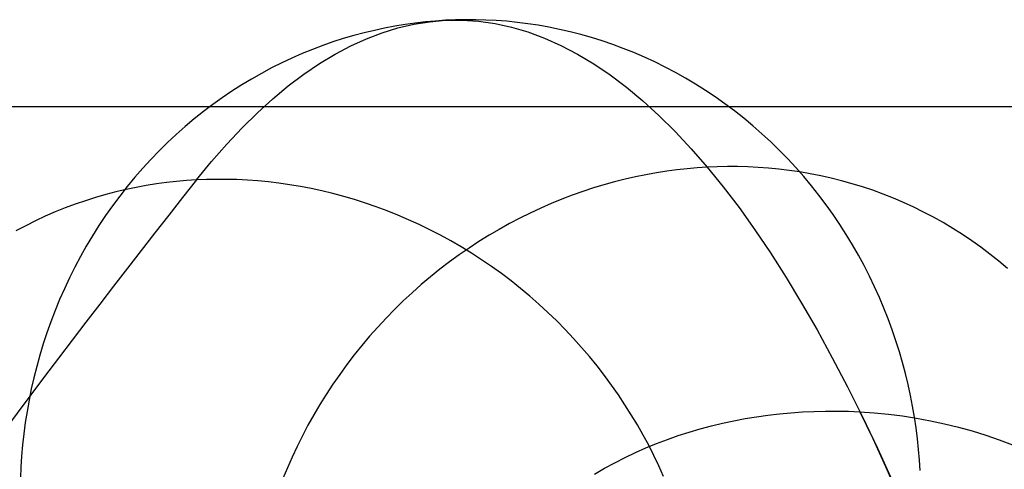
# Model space of a CAD drawing. Extents: x -37 to 483, y -973 to -253.
# Tile 195 of 197: x 376 to 404, y -266 to -253. Entities that reach past the tile are written whole.
import ezdxf

# ---------------------------------------------------------------- set-up
doc = ezdxf.new("R2010")
doc.units = 0
doc.layers.add('PREDEFINITO', color=7, linetype='CONTINUOUS')

msp = doc.modelspace()

# ---------------------------------------------------------------- linework, layer by layer
at = {"layer": 'PREDEFINITO'}
for p, q in [((386.943, -253.616, 197.136), (386.658, -253.67, 197.068)), ((387.228, -253.569, 197.204), (386.943, -253.616, 197.136)), ((387.029, -253.664, 202.186), (387.469, -253.561, 200.615)), ((387.511, -253.53, 197.27), (387.228, -253.569, 197.204)), ((387.469, -253.561, 200.615), (387.909, -253.491, 199.041)), ((387.793, -253.497, 197.336), (387.511, -253.53, 197.27)), ((388.073, -253.472, 197.401), (387.793, -253.497, 197.336)), ((387.909, -253.491, 199.041), (388.35, -253.453, 197.465)), ((388.35, -253.453, 197.465), (388.073, -253.472, 197.401)), ((388.629, -253.441, 197.529), (388.35, -253.453, 197.465)), ((388.35, -253.453, 197.465), (388.81, -253.448, 195.821)), ((388.909, -253.435, 197.594), (388.629, -253.441, 197.529)), ((388.81, -253.448, 195.821), (389.271, -253.478, 194.175)), ((389.193, -253.436, 197.658), (388.909, -253.435, 197.594)), ((389.478, -253.444, 197.723), (389.193, -253.436, 197.658)), ((389.271, -253.478, 194.175), (389.731, -253.543, 192.529)), ((389.766, -253.459, 197.787), (389.478, -253.444, 197.723)), ((389.731, -253.543, 192.529), (390.191, -253.643, 190.882)), ((390.056, -253.481, 197.852), (389.766, -253.459, 197.787)), ((390.348, -253.51, 197.917), (390.056, -253.481, 197.852)), ((390.191, -253.643, 190.882), (390.65, -253.778, 189.235)), ((390.641, -253.547, 197.982), (390.348, -253.51, 197.917)), ((390.935, -253.592, 198.046), (390.641, -253.547, 197.982)), ((391.23, -253.644, 198.11), (390.935, -253.592, 198.046)), ((391.527, -253.704, 198.174), (391.23, -253.644, 198.11)), ((385.795, -253.878, 196.86), (385.507, -253.963, 196.79)), ((386.083, -253.801, 196.93), (385.795, -253.878, 196.86)), ((386.371, -253.732, 196.999), (386.083, -253.801, 196.93)), ((386.151, -253.966, 205.318), (386.589, -253.799, 203.754)), ((386.658, -253.67, 197.068), (386.371, -253.732, 196.999)), ((386.589, -253.799, 203.754), (387.029, -253.664, 202.186)), ((390.65, -253.778, 189.235), (391.11, -253.948, 187.59)), ((391.823, -253.772, 198.238), (391.527, -253.704, 198.174)), ((392.12, -253.848, 198.301), (391.823, -253.772, 198.238)), ((392.417, -253.932, 198.364), (392.12, -253.848, 198.301)), ((384.932, -254.157, 196.648), (384.644, -254.265, 196.577)), ((385.219, -254.056, 196.72), (384.932, -254.157, 196.648)), ((385.507, -253.963, 196.79), (385.219, -254.056, 196.72)), ((385.276, -254.396, 208.434), (385.713, -254.165, 206.879)), ((385.713, -254.165, 206.879), (386.151, -253.966, 205.318)), ((391.11, -253.948, 187.59), (391.568, -254.153, 185.946)), ((391.568, -254.153, 185.946), (392.026, -254.392, 184.303)), ((392.713, -254.025, 198.427), (392.417, -253.932, 198.364)), ((393.009, -254.126, 198.488), (392.713, -254.025, 198.427)), ((393.304, -254.235, 198.55), (393.009, -254.126, 198.488)), ((384.358, -254.382, 196.506), (384.073, -254.507, 196.434)), ((384.644, -254.265, 196.577), (384.358, -254.382, 196.506)), ((384.841, -254.659, 209.985), (385.276, -254.396, 208.434)), ((392.026, -254.392, 184.303), (392.483, -254.666, 182.663)), ((393.598, -254.352, 198.61), (393.304, -254.235, 198.55)), ((393.89, -254.478, 198.669), (393.598, -254.352, 198.61)), ((383.79, -254.64, 196.362), (383.508, -254.781, 196.29)), ((384.073, -254.507, 196.434), (383.79, -254.64, 196.362)), ((384.407, -254.954, 211.53), (384.841, -254.659, 209.985)), ((392.483, -254.666, 182.663), (392.939, -254.974, 181.027)), ((394.18, -254.612, 198.728), (393.89, -254.478, 198.669)), ((394.468, -254.754, 198.786), (394.18, -254.612, 198.728)), ((383.228, -254.931, 196.218), (382.951, -255.088, 196.146)), ((383.508, -254.781, 196.29), (383.228, -254.931, 196.218)), ((383.974, -255.28, 213.069), (384.407, -254.954, 211.53)), ((392.939, -254.974, 181.027), (393.393, -255.317, 179.393)), ((394.754, -254.904, 198.843), (394.468, -254.754, 198.786)), ((395.037, -255.063, 198.898), (394.754, -254.904, 198.843)), ((382.677, -255.254, 196.075), (382.405, -255.427, 196.003)), ((382.951, -255.088, 196.146), (382.677, -255.254, 196.075)), ((383.543, -255.638, 214.602), (383.974, -255.28, 213.069)), ((395.317, -255.23, 198.953), (395.037, -255.063, 198.898)), ((395.593, -255.404, 199.006), (395.317, -255.23, 198.953)), ((382.405, -255.427, 196.003), (382.137, -255.609, 195.932)), ((393.393, -255.317, 179.393), (393.847, -255.694, 177.764)), ((395.866, -255.587, 199.058), (395.593, -255.404, 199.006)), ((381.872, -255.798, 195.861), (381.612, -255.994, 195.791)), ((382.137, -255.609, 195.932), (381.872, -255.798, 195.861)), ((383.114, -256.028, 216.127), (383.543, -255.638, 214.602)), ((393.847, -255.694, 177.764), (394.298, -256.106, 176.139)), ((396.135, -255.777, 199.109), (395.866, -255.587, 199.058)), ((396.4, -255.975, 199.158), (396.135, -255.777, 199.109)), ((405.929, -255.862, 145.138), (39.528, -255.862, 145.138)), ((381.612, -255.994, 195.791), (381.355, -256.199, 195.721)), ((382.687, -256.449, 217.646), (383.114, -256.028, 216.127)), ((394.298, -256.106, 176.139), (394.748, -256.551, 174.52)), ((396.66, -256.18, 199.206), (396.4, -255.975, 199.158)), ((381.355, -256.199, 195.721), (381.103, -256.411, 195.652)), ((396.915, -256.392, 199.252), (396.66, -256.18, 199.206)), ((380.856, -256.63, 195.584), (380.613, -256.856, 195.516)), ((381.103, -256.411, 195.652), (380.856, -256.63, 195.584)), ((382.261, -256.902, 219.156), (382.687, -256.449, 217.646)), ((394.748, -256.551, 174.52), (395.197, -257.031, 172.907)), ((397.165, -256.612, 199.297), (396.915, -256.392, 199.252)), ((397.41, -256.838, 199.34), (397.165, -256.612, 199.297)), ((380.613, -256.856, 195.516), (380.376, -257.089, 195.45)), ((381.838, -257.386, 220.658), (382.261, -256.902, 219.156)), ((397.649, -257.071, 199.381), (397.41, -256.838, 199.34)), ((380.376, -257.089, 195.45), (380.145, -257.328, 195.384)), ((395.197, -257.031, 172.907), (395.643, -257.545, 171.299)), ((397.883, -257.31, 199.421), (397.649, -257.071, 199.381)), ((380.145, -257.328, 195.384), (379.919, -257.574, 195.319)), ((381.417, -257.901, 222.151), (381.838, -257.386, 220.658)), ((398.11, -257.556, 199.46), (397.883, -257.31, 199.421)), ((379.919, -257.574, 195.319), (379.7, -257.827, 195.255)), ((393.936, -257.754, 170.953), (393.645, -257.813, 170.899)), ((394.225, -257.702, 171.008), (393.936, -257.754, 170.953)), ((394.513, -257.657, 171.064), (394.225, -257.702, 171.008)), ((394.799, -257.619, 171.122), (394.513, -257.657, 171.064)), ((395.083, -257.587, 171.18), (394.799, -257.619, 171.122)), ((395.364, -257.563, 171.239), (395.083, -257.587, 171.18)), ((395.643, -257.545, 171.299), (395.364, -257.563, 171.239)), ((395.922, -257.533, 171.361), (395.643, -257.545, 171.299)), ((395.643, -257.545, 171.299), (396.087, -258.092, 169.699)), ((396.203, -257.527, 171.424), (395.922, -257.533, 171.361)), ((396.486, -257.528, 171.489), (396.203, -257.527, 171.424)), ((396.771, -257.535, 171.556), (396.486, -257.528, 171.489)), ((397.058, -257.55, 171.625), (396.771, -257.535, 171.556)), ((397.346, -257.571, 171.695), (397.058, -257.55, 171.625)), ((397.636, -257.599, 171.768), (397.346, -257.571, 171.695)), ((397.926, -257.634, 171.842), (397.636, -257.599, 171.768)), ((398.217, -257.677, 171.918), (397.926, -257.634, 171.842)), ((398.331, -257.807, 199.496), (398.11, -257.556, 199.46)), ((398.509, -257.727, 171.996), (398.217, -257.677, 171.918)), ((398.801, -257.785, 172.075), (398.509, -257.727, 171.996)), ((379.7, -257.827, 195.255), (379.487, -258.085, 195.192)), ((380.302, -258.013, 221.864), (380.02, -258.058, 221.786)), ((380.583, -257.975, 221.939), (380.302, -258.013, 221.864)), ((380.862, -257.944, 222.012), (380.583, -257.975, 221.939)), ((381.14, -257.919, 222.083), (380.862, -257.944, 222.012)), ((381.417, -257.901, 222.151), (381.14, -257.919, 222.083)), ((381.695, -257.889, 222.218), (381.417, -257.901, 222.151)), ((381.975, -257.884, 222.283), (381.695, -257.889, 222.218)), ((382.259, -257.885, 222.347), (381.975, -257.884, 222.283)), ((382.545, -257.892, 222.409), (382.259, -257.885, 222.347)), ((382.834, -257.906, 222.47), (382.545, -257.892, 222.409)), ((383.125, -257.927, 222.529), (382.834, -257.906, 222.47)), ((383.419, -257.955, 222.586), (383.125, -257.927, 222.529)), ((383.715, -257.991, 222.642), (383.419, -257.955, 222.586)), ((384.012, -258.033, 222.696), (383.715, -257.991, 222.642)), ((384.311, -258.083, 222.748), (384.012, -258.033, 222.696)), ((392.766, -258.036, 170.745), (392.472, -258.125, 170.697)), ((393.06, -257.954, 170.795), (392.766, -258.036, 170.745)), ((393.353, -257.88, 170.846), (393.06, -257.954, 170.795)), ((393.645, -257.813, 170.899), (393.353, -257.88, 170.846)), ((398.545, -258.064, 199.531), (398.331, -257.807, 199.496)), ((399.092, -257.85, 172.156), (398.801, -257.785, 172.075)), ((399.384, -257.924, 172.239), (399.092, -257.85, 172.156)), ((399.675, -258.005, 172.323), (399.384, -257.924, 172.239)), ((399.965, -258.093, 172.408), (399.675, -258.005, 172.323)), ((378.889, -258.309, 221.451), (378.606, -258.391, 221.362)), ((379.172, -258.235, 221.538), (378.889, -258.309, 221.451)), ((379.455, -258.169, 221.623), (379.172, -258.235, 221.538)), ((379.487, -258.085, 195.192), (379.28, -258.349, 195.13)), ((379.738, -258.11, 221.706), (379.455, -258.169, 221.623)), ((380.02, -258.058, 221.786), (379.738, -258.11, 221.706)), ((384.611, -258.141, 222.797), (384.311, -258.083, 222.748)), ((384.912, -258.206, 222.845), (384.611, -258.141, 222.797)), ((385.214, -258.279, 222.89), (384.912, -258.206, 222.845)), ((385.517, -258.359, 222.933), (385.214, -258.279, 222.89)), ((392.177, -258.222, 170.65), (391.883, -258.326, 170.605)), ((392.472, -258.125, 170.697), (392.177, -258.222, 170.65)), ((396.087, -258.092, 169.699), (396.529, -258.673, 168.105)), ((398.753, -258.326, 199.563), (398.545, -258.064, 199.531)), ((400.253, -258.19, 172.495), (399.965, -258.093, 172.408)), ((400.541, -258.295, 172.584), (400.253, -258.19, 172.495)), ((400.826, -258.408, 172.674), (400.541, -258.295, 172.584)), ((378.043, -258.576, 221.176), (377.763, -258.68, 221.079)), ((378.324, -258.48, 221.27), (378.043, -258.576, 221.176)), ((378.606, -258.391, 221.362), (378.324, -258.48, 221.27)), ((379.28, -258.349, 195.13), (379.08, -258.618, 195.07)), ((385.819, -258.448, 222.973), (385.517, -258.359, 222.933)), ((386.122, -258.544, 223.011), (385.819, -258.448, 222.973)), ((386.424, -258.649, 223.046), (386.122, -258.544, 223.011)), ((391.295, -258.559, 170.521), (391.003, -258.687, 170.481)), ((391.589, -258.439, 170.562), (391.295, -258.559, 170.521)), ((391.883, -258.326, 170.605), (391.589, -258.439, 170.562)), ((398.954, -258.593, 199.594), (398.753, -258.326, 199.563)), ((401.11, -258.528, 172.765), (400.826, -258.408, 172.674)), ((401.391, -258.657, 172.857), (401.11, -258.528, 172.765)), ((377.484, -258.792, 220.981), (377.207, -258.912, 220.881)), ((377.763, -258.68, 221.079), (377.484, -258.792, 220.981)), ((379.08, -258.618, 195.07), (378.886, -258.892, 195.011)), ((386.725, -258.761, 223.079), (386.424, -258.649, 223.046)), ((387.026, -258.881, 223.109), (386.725, -258.761, 223.079)), ((390.712, -258.823, 170.444), (390.422, -258.967, 170.408)), ((391.003, -258.687, 170.481), (390.712, -258.823, 170.444)), ((396.529, -258.673, 168.105), (396.969, -259.288, 166.52)), ((399.148, -258.865, 199.623), (398.954, -258.593, 199.594)), ((401.669, -258.794, 172.95), (401.391, -258.657, 172.857)), ((401.944, -258.938, 173.044), (401.669, -258.794, 172.95)), ((376.932, -259.04, 220.778), (376.66, -259.175, 220.674)), ((377.207, -258.912, 220.881), (376.932, -259.04, 220.778)), ((378.886, -258.892, 195.011), (378.7, -259.172, 194.953)), ((387.325, -259.01, 223.136), (387.026, -258.881, 223.109)), ((387.623, -259.146, 223.16), (387.325, -259.01, 223.136)), ((390.134, -259.118, 170.375), (389.848, -259.277, 170.343)), ((390.422, -258.967, 170.408), (390.134, -259.118, 170.375)), ((399.335, -259.142, 199.651), (399.148, -258.865, 199.623)), ((402.216, -259.091, 173.139), (401.944, -258.938, 173.044)), ((402.484, -259.251, 173.235), (402.216, -259.091, 173.139)), ((376.66, -259.175, 220.674), (376.39, -259.318, 220.568)), ((378.7, -259.172, 194.953), (378.521, -259.455, 194.896)), ((387.918, -259.29, 223.181), (387.623, -259.146, 223.16)), ((388.212, -259.442, 223.199), (387.918, -259.29, 223.181)), ((389.848, -259.277, 170.343), (389.565, -259.444, 170.314)), ((396.969, -259.288, 166.52), (397.406, -259.936, 164.943)), ((399.515, -259.422, 199.676), (399.335, -259.142, 199.651)), ((402.749, -259.419, 173.332), (402.484, -259.251, 173.235)), ((378.521, -259.455, 194.896), (378.349, -259.743, 194.841)), ((388.503, -259.601, 223.215), (388.212, -259.442, 223.199)), ((388.791, -259.769, 223.227), (388.503, -259.601, 223.215)), ((389.284, -259.618, 170.288), (389.007, -259.8, 170.263)), ((389.565, -259.444, 170.314), (389.284, -259.618, 170.288)), ((399.687, -259.706, 199.699), (399.515, -259.422, 199.676)), ((403.009, -259.594, 173.43), (402.749, -259.419, 173.332)), ((403.265, -259.777, 173.528), (403.009, -259.594, 173.43)), ((378.349, -259.743, 194.841), (378.185, -260.035, 194.788)), ((389.007, -259.8, 170.263), (388.732, -259.99, 170.241)), ((389.076, -259.943, 223.236), (388.791, -259.769, 223.227)), ((389.357, -260.126, 223.242), (389.076, -259.943, 223.236)), ((397.406, -259.936, 164.943), (397.84, -260.617, 163.375)), ((399.852, -259.994, 199.721), (399.687, -259.706, 199.699)), ((403.516, -259.967, 173.626), (403.265, -259.777, 173.528)), ((378.185, -260.035, 194.788), (378.028, -260.331, 194.736)), ((388.462, -260.186, 170.221), (388.195, -260.39, 170.204)), ((388.732, -259.99, 170.241), (388.462, -260.186, 170.221)), ((389.635, -260.315, 223.245), (389.357, -260.126, 223.242)), ((400.009, -260.285, 199.741), (399.852, -259.994, 199.721)), ((403.761, -260.164, 173.725), (403.516, -259.967, 173.626)), ((404.002, -260.368, 173.824), (403.761, -260.164, 173.725)), ((378.028, -260.331, 194.736), (377.879, -260.629, 194.685)), ((388.195, -260.39, 170.204), (387.933, -260.6, 170.189)), ((389.908, -260.512, 223.245), (389.635, -260.315, 223.245)), ((400.159, -260.578, 199.759), (400.009, -260.285, 199.741)), ((377.879, -260.629, 194.685), (377.738, -260.931, 194.636)), ((387.933, -260.6, 170.189), (387.676, -260.818, 170.177)), ((390.177, -260.715, 223.241), (389.908, -260.512, 223.245)), ((390.442, -260.925, 223.235), (390.177, -260.715, 223.241)), ((397.84, -260.617, 163.375), (398.271, -261.33, 161.816)), ((400.301, -260.875, 199.775), (400.159, -260.578, 199.759)), ((377.738, -260.931, 194.636), (377.604, -261.235, 194.589)), ((387.423, -261.042, 170.167), (387.175, -261.272, 170.16)), ((387.676, -260.818, 170.177), (387.423, -261.042, 170.167)), ((390.702, -261.142, 223.225), (390.442, -260.925, 223.235)), ((400.435, -261.173, 199.789), (400.301, -260.875, 199.775)), ((377.604, -261.235, 194.589), (377.478, -261.542, 194.544)), ((387.175, -261.272, 170.16), (386.932, -261.509, 170.156)), ((390.956, -261.365, 223.212), (390.702, -261.142, 223.225)), ((400.562, -261.473, 199.801), (400.435, -261.173, 199.789)), ((377.478, -261.542, 194.544), (377.36, -261.851, 194.5)), ((386.932, -261.509, 170.156), (386.696, -261.752, 170.154)), ((391.205, -261.594, 223.196), (390.956, -261.365, 223.212)), ((391.449, -261.829, 223.176), (391.205, -261.594, 223.196)), ((398.271, -261.33, 161.816), (398.7, -262.076, 160.267)), ((400.681, -261.775, 199.811), (400.562, -261.473, 199.801)), ((377.36, -261.851, 194.5), (377.25, -262.161, 194.457)), ((386.696, -261.752, 170.154), (386.465, -262, 170.154)), ((391.686, -262.07, 223.154), (391.449, -261.829, 223.176)), ((400.793, -262.078, 199.82), (400.681, -261.775, 199.811)), ((386.465, -262, 170.154), (386.24, -262.254, 170.157)), ((391.918, -262.316, 223.128), (391.686, -262.07, 223.154)), ((398.7, -262.076, 160.267), (399.125, -262.853, 158.728)), ((400.896, -262.382, 199.827), (400.793, -262.078, 199.82)), ((377.25, -262.161, 194.457), (377.148, -262.472, 194.417)), ((386.24, -262.254, 170.157), (386.021, -262.513, 170.163)), ((392.143, -262.567, 223.1), (391.918, -262.316, 223.128)), ((400.992, -262.686, 199.832), (400.896, -262.382, 199.827)), ((377.148, -262.472, 194.417), (377.054, -262.785, 194.378)), ((386.021, -262.513, 170.163), (385.809, -262.776, 170.171)), ((392.361, -262.823, 223.068), (392.143, -262.567, 223.1)), ((401.081, -262.991, 199.835), (400.992, -262.686, 199.832)), ((377.054, -262.785, 194.378), (376.967, -263.098, 194.341)), ((385.809, -262.776, 170.171), (385.604, -263.045, 170.182)), ((392.573, -263.084, 223.034), (392.361, -262.823, 223.068)), ((399.125, -262.853, 158.728), (399.547, -263.663, 157.201)), ((376.967, -263.098, 194.341), (376.888, -263.412, 194.306)), ((385.604, -263.045, 170.182), (385.405, -263.318, 170.195)), ((392.778, -263.348, 222.997), (392.573, -263.084, 223.034)), ((401.162, -263.296, 199.836), (401.081, -262.991, 199.835)), ((376.888, -263.412, 194.306), (376.817, -263.725, 194.272)), ((385.405, -263.318, 170.195), (385.214, -263.595, 170.211)), ((392.976, -263.617, 222.956), (392.778, -263.348, 222.997)), ((401.236, -263.601, 199.836), (401.162, -263.296, 199.836)), ((376.817, -263.725, 194.272), (376.754, -264.039, 194.24)), ((385.214, -263.595, 170.211), (385.03, -263.875, 170.229)), ((393.167, -263.889, 222.914), (392.976, -263.617, 222.956)), ((399.547, -263.663, 157.201), (399.966, -264.504, 155.684)), ((401.302, -263.905, 199.835), (401.236, -263.601, 199.836)), ((376.754, -264.039, 194.24), (376.698, -264.352, 194.21)), ((385.03, -263.875, 170.229), (384.853, -264.16, 170.249)), ((393.351, -264.165, 222.868), (393.167, -263.889, 222.914)), ((401.361, -264.208, 199.831), (401.302, -263.905, 199.835)), ((384.853, -264.16, 170.249), (384.683, -264.447, 170.272)), ((393.527, -264.443, 222.82), (393.351, -264.165, 222.868)), ((398.612, -264.349, 155.934), (398.933, -264.341, 155.932)), ((398.933, -264.341, 155.932), (399.254, -264.34, 155.931)), ((399.254, -264.34, 155.931), (399.575, -264.347, 155.933)), ((401.413, -264.511, 199.826), (401.361, -264.208, 199.831)), ((376.698, -264.352, 194.21), (376.649, -264.664, 194.182)), ((384.683, -264.447, 170.272), (384.521, -264.737, 170.298)), ((393.696, -264.725, 222.769), (393.527, -264.443, 222.82)), ((396.07, -264.678, 156.027), (396.383, -264.611, 156.009)), ((396.383, -264.611, 156.009), (396.698, -264.551, 155.992)), ((396.698, -264.551, 155.992), (397.015, -264.499, 155.977)), ((397.015, -264.499, 155.977), (397.333, -264.454, 155.965)), ((397.333, -264.454, 155.965), (397.651, -264.417, 155.954)), ((397.651, -264.417, 155.954), (397.971, -264.387, 155.945)), ((397.971, -264.387, 155.945), (398.291, -264.364, 155.938)), ((398.291, -264.364, 155.938), (398.612, -264.349, 155.934)), ((399.575, -264.347, 155.933), (399.896, -264.361, 155.938)), ((399.896, -264.361, 155.938), (400.292, -264.388, 155.946)), ((399.966, -264.504, 155.684), (400.381, -265.376, 154.18)), ((400.292, -264.388, 155.946), (400.688, -264.427, 155.957)), ((400.688, -264.427, 155.957), (401.082, -264.477, 155.971)), ((401.082, -264.477, 155.971), (401.474, -264.538, 155.988)), ((401.458, -264.812, 199.82), (401.413, -264.511, 199.826)), ((401.474, -264.538, 155.988), (401.864, -264.611, 156.008)), ((401.864, -264.611, 156.008), (402.252, -264.694, 156.031)), ((376.649, -264.664, 194.182), (376.608, -264.975, 194.155)), ((384.521, -264.737, 170.298), (384.366, -265.03, 170.325)), ((393.858, -265.008, 222.716), (393.696, -264.725, 222.769)), ((395.141, -264.926, 156.091), (395.448, -264.836, 156.068)), ((395.448, -264.836, 156.068), (395.758, -264.753, 156.047)), ((395.758, -264.753, 156.047), (396.07, -264.678, 156.027)), ((401.497, -265.112, 199.812), (401.458, -264.812, 199.82)), ((402.252, -264.694, 156.031), (402.637, -264.789, 156.056)), ((402.637, -264.789, 156.056), (403.019, -264.894, 156.083)), ((376.608, -264.975, 194.155), (376.574, -265.285, 194.131)), ((384.366, -265.03, 170.325), (384.22, -265.324, 170.355)), ((394.012, -265.294, 222.66), (393.858, -265.008, 222.716)), ((394.233, -265.244, 156.166), (394.533, -265.13, 156.14)), ((394.533, -265.13, 156.14), (394.836, -265.024, 156.115)), ((394.836, -265.024, 156.115), (395.141, -264.926, 156.091)), ((401.528, -265.409, 199.803), (401.497, -265.112, 199.812)), ((403.019, -264.894, 156.083), (403.398, -265.012, 156.112)), ((403.398, -265.012, 156.112), (403.774, -265.14, 156.142)), ((403.774, -265.14, 156.142), (404.145, -265.279, 156.174)), ((376.574, -265.285, 194.131), (376.547, -265.593, 194.107)), ((384.22, -265.324, 170.355), (384.081, -265.621, 170.387)), ((393.642, -265.496, 156.221), (393.936, -265.366, 156.194)), ((393.936, -265.366, 156.194), (394.233, -265.244, 156.166)), ((394.158, -265.582, 222.603), (394.012, -265.294, 222.66)), ((400.381, -265.376, 154.18), (400.793, -266.28, 152.688)), ((401.553, -265.705, 199.792), (401.528, -265.409, 199.803)), ((376.547, -265.593, 194.107), (376.527, -265.9, 194.086)), ((384.081, -265.621, 170.387), (383.949, -265.919, 170.421)), ((393.065, -265.779, 156.277), (393.352, -265.633, 156.249)), ((393.352, -265.633, 156.249), (393.642, -265.496, 156.221)), ((394.297, -265.871, 222.543), (394.158, -265.582, 222.603)), ((401.572, -265.999, 199.78), (401.553, -265.705, 199.792)), ((376.527, -265.9, 194.086), (376.514, -266.204, 194.066)), ((383.949, -265.919, 170.421), (383.826, -266.219, 170.457)), ((392.506, -266.096, 156.332), (392.783, -265.933, 156.305)), ((392.783, -265.933, 156.305), (393.065, -265.779, 156.277)), ((394.428, -266.161, 222.48), (394.297, -265.871, 222.543))]:
    msp.add_line(p, q, dxfattribs=at)
at = {"layer": 'PREDEFINITO', "extrusion": (0.963019, -0.006181, 0.269363)}
for centre, radius, start, end in [((-1269.318, -238.971, 428.745), 1072.494, 19.031551, 24.163342), ((-349.344, 89.534, 428.745), 99.625, 317.17549, 331.50327)]:
    msp.add_arc(centre, radius, start, end, dxfattribs=at)

doc.saveas('drawing.dxf')
